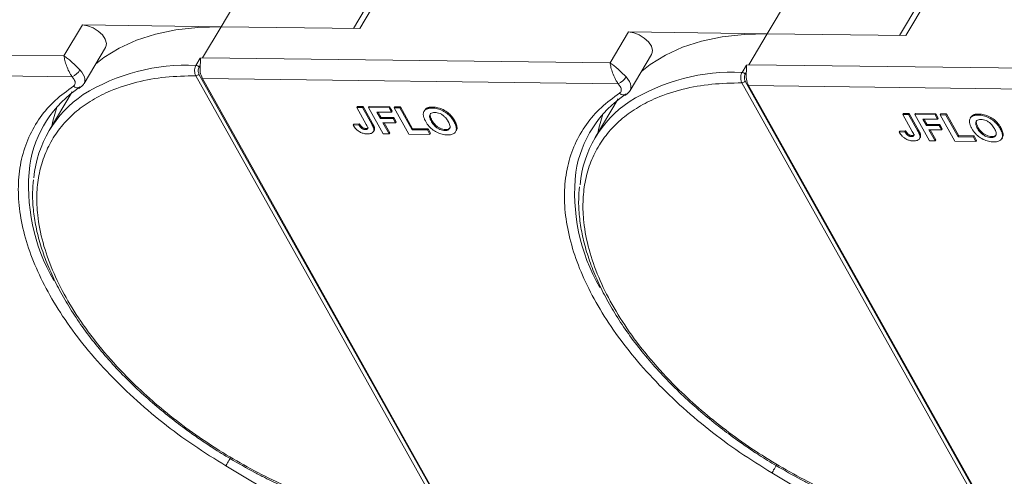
# Model space of a CAD drawing. Header units: millimetres. Extents: x -1177 to 904, y 240 to 1698.
# Tile 29 of 51: x 96 to 193, y 1505 to 1550. Entities that reach past the tile are written whole.
import ezdxf

# ---------------------------------------------------------------- set-up
doc = ezdxf.new("R2010")
doc.units = ezdxf.units.MM

msp = doc.modelspace()

# ---------------------------------------------------------------- linework, layer by layer
at = {"color": 7, "linetype": 'Continuous', "lineweight": 15}
for p, q in [((118.397, 1552.666), (116.286, 1549.117)), ((129.917, 1548.942), (132.028, 1552.491)), ((131.196, 1552.127), (129.306, 1548.949)), ((172.074, 1551.975), (169.963, 1548.426)), ((184.873, 1551.436), (182.983, 1548.258)), ((183.594, 1548.251), (185.704, 1551.8)), ((102.656, 1549.292), (100.846, 1546.25)), ((116.286, 1549.117), (102.656, 1549.292)), ((114.477, 1546.075), (116.286, 1549.117)), ((116.286, 1549.117), (129.917, 1548.942)), ((156.332, 1548.602), (154.523, 1545.559)), ((169.963, 1548.426), (156.332, 1548.602)), ((168.154, 1545.384), (169.963, 1548.426)), ((169.963, 1548.426), (183.594, 1548.251)), ((100.846, 1546.25), (60.8, 1546.766)), ((102.818, 1543.533), (104.929, 1547.082)), ((113.817, 1545.316), (114.247, 1546.039)), ((114.247, 1546.039), (114.477, 1546.075)), ((154.523, 1545.559), (114.477, 1546.075)), ((156.495, 1542.842), (158.606, 1546.391)), ((60.774, 1544.722), (101.654, 1544.196)), ((114.126, 1545.134), (114.237, 1545.32)), ((167.494, 1544.625), (167.923, 1545.348)), ((167.803, 1544.443), (167.914, 1544.629)), ((167.923, 1545.348), (168.154, 1545.384)), ((208.2, 1544.869), (168.154, 1545.384)), ((101.849, 1543.938), (101.654, 1544.196)), ((138.603, 1500.034), (113.805, 1544.295)), ((138.915, 1500.208), (114.117, 1544.469)), ((114.451, 1544.032), (155.331, 1543.505)), ((114.451, 1544.032), (138.672, 1500.798)), ((192.28, 1499.343), (167.482, 1543.604)), ((192.592, 1499.518), (167.794, 1543.779)), ((101.651, 1542.722), (99.39, 1538.919)), ((102.298, 1543.032), (102.482, 1543.16)), ((155.526, 1543.247), (155.331, 1543.505)), ((168.127, 1543.341), (209.008, 1542.815)), ((168.127, 1543.341), (192.349, 1500.108)), ((155.328, 1542.031), (153.066, 1538.228)), ((155.975, 1542.341), (156.159, 1542.469)), ((129.678, 1541.281), (129.618, 1541.179)), ((130.551, 1539.514), (129.618, 1541.179)), ((129.618, 1541.179), (130.185, 1541.172)), ((129.678, 1541.281), (130.245, 1541.273)), ((130.245, 1541.273), (130.185, 1541.172)), ((130.185, 1541.172), (131.094, 1539.55)), ((130.245, 1541.273), (131.154, 1539.651)), ((130.85, 1541.266), (130.79, 1541.164)), ((132.232, 1538.591), (130.79, 1541.164)), ((130.79, 1541.164), (132.794, 1541.138)), ((130.85, 1541.266), (132.854, 1541.24)), ((133.034, 1540.71), (131.598, 1540.728)), ((131.598, 1540.728), (131.949, 1540.101)), ((131.716, 1540.727), (132.009, 1540.203)), ((132.854, 1541.24), (132.794, 1541.138)), ((132.794, 1541.138), (133.034, 1540.71)), ((132.854, 1541.24), (133.095, 1540.811)), ((133.095, 1540.811), (133.034, 1540.71)), ((133.346, 1541.234), (133.286, 1541.132)), ((134.727, 1538.559), (133.286, 1541.132)), ((133.286, 1541.132), (133.853, 1541.125)), ((133.346, 1541.234), (133.913, 1541.226)), ((133.913, 1541.226), (133.853, 1541.125)), ((133.853, 1541.125), (135.054, 1538.98)), ((133.913, 1541.226), (135.115, 1539.082)), ((136.299, 1540.906), (136.239, 1540.804)), ((136.54, 1541.125), (136.479, 1541.023)), ((137.104, 1541.218), (137.044, 1541.116)), ((132.009, 1540.203), (131.949, 1540.101)), ((131.949, 1540.101), (133.197, 1540.085)), ((132.009, 1540.203), (133.257, 1540.187)), ((133.257, 1540.187), (133.197, 1540.085)), ((133.197, 1540.085), (133.437, 1539.656)), ((133.257, 1540.187), (133.497, 1539.758)), ((133.497, 1539.758), (133.437, 1539.656)), ((136.955, 1539.809), (137.015, 1539.91)), ((139.249, 1539.877), (139.189, 1539.775)), ((183.355, 1540.59), (183.295, 1540.488)), ((184.228, 1538.823), (183.295, 1540.488)), ((183.295, 1540.488), (183.862, 1540.481)), ((183.355, 1540.59), (183.922, 1540.583)), ((183.922, 1540.583), (183.862, 1540.481)), ((183.862, 1540.481), (184.771, 1538.859)), ((183.922, 1540.583), (184.831, 1538.96)), ((184.527, 1540.575), (184.467, 1540.473)), ((185.909, 1537.9), (184.467, 1540.473)), ((184.467, 1540.473), (186.471, 1540.448)), ((184.527, 1540.575), (186.531, 1540.549)), ((186.711, 1540.019), (185.274, 1540.037)), ((185.274, 1540.037), (185.626, 1539.41)), ((185.392, 1540.036), (185.686, 1539.512)), ((186.531, 1540.549), (186.471, 1540.448)), ((186.471, 1540.448), (186.711, 1540.019)), ((186.531, 1540.549), (186.771, 1540.12)), ((186.771, 1540.12), (186.711, 1540.019)), ((187.023, 1540.543), (186.962, 1540.441)), ((188.404, 1537.868), (186.962, 1540.441)), ((186.962, 1540.441), (187.53, 1540.434)), ((187.023, 1540.543), (187.59, 1540.535)), ((187.59, 1540.535), (187.53, 1540.434)), ((187.53, 1540.434), (188.731, 1538.289)), ((187.59, 1540.535), (188.791, 1538.391)), ((189.976, 1540.215), (189.915, 1540.113)), ((190.216, 1540.434), (190.156, 1540.333)), ((190.781, 1540.527), (190.721, 1540.426)), ((129.335, 1539.549), (129.274, 1539.448)), ((129.823, 1539.473), (129.274, 1539.448)), ((129.335, 1539.549), (129.883, 1539.575)), ((129.883, 1539.575), (129.823, 1539.473)), ((130.139, 1539.254), (130.079, 1539.152)), ((130.523, 1539.108), (130.462, 1539.007)), ((131.154, 1539.651), (131.094, 1539.55)), ((131.267, 1538.798), (131.327, 1538.899)), ((131.364, 1539.163), (131.304, 1539.061)), ((133.437, 1539.656), (132.189, 1539.672)), ((132.189, 1539.672), (132.799, 1538.584)), ((132.307, 1539.671), (132.859, 1538.685)), ((135.115, 1539.082), (135.054, 1538.98)), ((135.054, 1538.98), (136.567, 1538.961)), ((135.115, 1539.082), (136.627, 1539.062)), ((136.627, 1539.062), (136.567, 1538.961)), ((136.567, 1538.961), (136.807, 1538.532)), ((136.627, 1539.062), (136.867, 1538.633)), ((138.35, 1539.007), (138.29, 1538.906)), ((139.34, 1538.793), (139.4, 1538.895)), ((183.011, 1538.858), (182.951, 1538.757)), ((183.5, 1538.783), (182.951, 1538.757)), ((183.011, 1538.858), (183.56, 1538.884)), ((183.56, 1538.884), (183.5, 1538.783)), ((184.831, 1538.96), (184.771, 1538.859)), ((185.686, 1539.512), (185.626, 1539.41)), ((185.626, 1539.41), (186.873, 1539.394)), ((185.686, 1539.512), (186.934, 1539.496)), ((187.114, 1538.965), (185.866, 1538.981)), ((185.866, 1538.981), (186.476, 1537.893)), ((185.984, 1538.98), (186.536, 1537.994)), ((186.934, 1539.496), (186.873, 1539.394)), ((186.873, 1539.394), (187.114, 1538.965)), ((186.934, 1539.496), (187.174, 1539.067)), ((187.174, 1539.067), (187.114, 1538.965)), ((190.632, 1539.118), (190.692, 1539.22)), ((192.926, 1539.186), (192.865, 1539.084)), ((132.799, 1538.584), (132.232, 1538.591)), ((132.799, 1538.584), (132.859, 1538.685)), ((136.807, 1538.532), (134.727, 1538.559)), ((136.807, 1538.532), (136.867, 1538.633)), ((183.816, 1538.563), (183.756, 1538.461)), ((184.199, 1538.417), (184.139, 1538.316)), ((184.943, 1538.107), (185.004, 1538.208)), ((185.041, 1538.472), (184.98, 1538.37)), ((186.476, 1537.893), (185.909, 1537.9)), ((186.476, 1537.893), (186.536, 1537.994)), ((190.484, 1537.841), (188.404, 1537.868)), ((188.791, 1538.391), (188.731, 1538.289)), ((188.731, 1538.289), (190.243, 1538.27)), ((188.791, 1538.391), (190.304, 1538.371)), ((190.304, 1538.371), (190.243, 1538.27)), ((190.243, 1538.27), (190.484, 1537.841)), ((190.304, 1538.371), (190.544, 1537.942)), ((190.484, 1537.841), (190.544, 1537.942)), ((192.027, 1538.316), (191.966, 1538.215)), ((193.016, 1538.103), (193.077, 1538.204)), ((123.703, 1501.789), (116.754, 1505.921)), ((177.38, 1501.098), (170.431, 1505.23))]:
    msp.add_line(p, q, dxfattribs=at)
at = {"color": 7, "linetype": 'Continuous', "lineweight": 15, "flags": 128}
for points in [[(104.929, 1547.082), (104.955, 1547.13), (105.016, 1547.482), (104.901, 1547.89), (104.623, 1548.311), (104.21, 1548.698), (103.709, 1549.012), (103.171, 1549.217), (102.656, 1549.292)], [(103.953, 1545.441), (104.771, 1546.083), (106.282, 1547.019), (107.976, 1547.79), (109.839, 1548.39), (111.856, 1548.813), (114.011, 1549.056), (116.286, 1549.117)], [(158.606, 1546.391), (158.631, 1546.439), (158.693, 1546.791), (158.578, 1547.199), (158.299, 1547.62), (157.887, 1548.008), (157.385, 1548.321), (156.848, 1548.526), (156.332, 1548.602)], [(157.63, 1544.75), (158.447, 1545.392), (159.959, 1546.328), (161.653, 1547.099), (163.516, 1547.699), (165.533, 1548.122), (167.688, 1548.365), (169.963, 1548.426)], [(102.416, 1544.868), (102.602, 1544.649), (102.748, 1544.424), (102.848, 1544.2), (102.9, 1543.984), (102.902, 1543.782), (102.853, 1543.602), (102.818, 1543.533)], [(156.092, 1544.177), (156.279, 1543.958), (156.425, 1543.733), (156.525, 1543.509), (156.577, 1543.293), (156.578, 1543.092), (156.53, 1542.911), (156.495, 1542.842)], [(100.144, 1541.216), (99.743, 1539.844), (99.639, 1539.339)], [(153.821, 1540.525), (153.42, 1539.153), (153.316, 1538.648)], [(116.754, 1505.921), (116.802, 1506.001), (116.859, 1506.097), (116.924, 1506.206), (116.993, 1506.323), (117.066, 1506.444), (117.138, 1506.565), (117.181, 1506.639)], [(170.431, 1505.23), (170.479, 1505.31), (170.536, 1505.406), (170.6, 1505.515), (170.67, 1505.632), (170.742, 1505.754), (170.814, 1505.874), (170.876, 1505.978)]]:
    msp.add_lwpolyline(points, dxfattribs=at)
at = {"color": 7, "linetype": 'Continuous', "lineweight": 15}
for centre, radius, start, end in [((100.954, 1545.758), 1.712, 294.14971, 328.65097), ((112.906, 1526.049), 19.289, 87.29227, 121.83149), ((113.796, 1544.929), 0.388, 31.84251, 86.94255), ((116.403, 1545.017), 2.187, 172.04295, 206.79404), ((166.582, 1525.358), 19.289, 87.29227, 121.83149), ((167.473, 1544.238), 0.388, 31.84251, 86.94255), ((170.079, 1544.326), 2.187, 172.04295, 206.79404), ((113.793, 1544.683), 0.389, 271.86957, 326.65022), ((154.631, 1545.067), 1.712, 294.14971, 328.65097), ((167.469, 1543.992), 0.389, 271.86957, 326.65022), ((108.629, 1533.775), 11.283, 123.39574, 171.14243), ((102.187, 1543.692), 0.592, 225.54062, 298.59397), ((108.922, 1533.249), 11.078, 123.96754, 174.74389), ((162.306, 1533.084), 11.283, 123.39574, 171.14243), ((162.599, 1532.558), 11.078, 123.96754, 174.74389), ((155.864, 1543.001), 0.592, 225.54062, 298.59397), ((115.907, 1533.415), 18.545, 173.50833, 209.95487), ((169.584, 1532.725), 18.545, 173.50833, 209.95487)]:
    msp.add_arc(centre, radius, start, end, dxfattribs=at)
for points, knots in [([(100.846, 1546.25), (100.961, 1546.177), (101.189, 1546.03), (101.591, 1545.689), (102.016, 1545.284), (102.282, 1545.007), (102.416, 1544.868)], [0, 0, 0, 0, 0.251308, 0.500635, 0.750187, 1, 1, 1, 1]), ([(101.654, 1544.196), (101.6, 1544.273), (101.489, 1544.428), (101.291, 1544.791), (101.084, 1545.276), (100.914, 1545.83), (100.869, 1546.11), (100.846, 1546.25)], [0, 0, 0, 0, 0.124054, 0.250838, 0.49978, 0.748665, 1, 1, 1, 1]), ([(114.247, 1546.039), (114.248, 1546.039), (114.249, 1546.039), (114.252, 1546.038), (114.256, 1546.034), (114.26, 1546.012), (114.256, 1545.912), (114.255, 1545.716), (114.254, 1545.485), (114.24, 1545.348), (114.237, 1545.32)], [0, 0, 0, 0, 0.003793, 0.007579, 0.014093, 0.034497, 0.13062, 0.51526, 0.901442, 1, 1, 1, 1]), ([(154.523, 1545.559), (154.638, 1545.486), (154.866, 1545.339), (155.268, 1544.999), (155.692, 1544.593), (155.959, 1544.316), (156.092, 1544.177)], [0, 0, 0, 0, 0.2513081, 0.5006346, 0.7501865, 1, 1, 1, 1]), ([(155.331, 1543.505), (155.276, 1543.582), (155.166, 1543.737), (154.967, 1544.101), (154.761, 1544.585), (154.59, 1545.14), (154.546, 1545.419), (154.523, 1545.559)], [0, 0, 0, 0, 0.1240537, 0.2508378, 0.4997796, 0.7486646, 1, 1, 1, 1]), ([(113.805, 1544.295), (113.784, 1544.339), (113.742, 1544.424), (113.704, 1544.577), (113.687, 1544.73), (113.689, 1544.919), (113.725, 1545.131), (113.788, 1545.258), (113.817, 1545.316)], [0, 0, 0, 0, 0.152956, 0.297992, 0.435105, 0.564288, 0.797856, 1, 1, 1, 1]), ([(114.117, 1544.469), (114.096, 1544.518), (114.053, 1544.616), (114.036, 1544.802), (114.058, 1544.988), (114.103, 1545.085), (114.126, 1545.134)], [0, 0, 0, 0, 0.250048, 0.499879, 0.74922, 1, 1, 1, 1]), ([(167.482, 1543.604), (167.461, 1543.648), (167.419, 1543.734), (167.381, 1543.886), (167.364, 1544.039), (167.366, 1544.228), (167.402, 1544.44), (167.465, 1544.567), (167.494, 1544.625)], [0, 0, 0, 0, 0.152956, 0.297992, 0.435105, 0.564288, 0.797856, 1, 1, 1, 1]), ([(167.923, 1545.348), (167.924, 1545.348), (167.926, 1545.348), (167.929, 1545.347), (167.933, 1545.343), (167.937, 1545.321), (167.933, 1545.221), (167.931, 1545.025), (167.93, 1544.794), (167.916, 1544.657), (167.914, 1544.629)], [0, 0, 0, 0, 0.003793, 0.007579, 0.014093, 0.034497, 0.13062, 0.51526, 0.901442, 1, 1, 1, 1]), ([(138.603, 1500.034), (137.555, 1500.086), (135.427, 1500.191), (132, 1500.78), (128.692, 1501.633), (125.587, 1502.689), (122.736, 1503.859), (119.903, 1505.226), (117.118, 1506.781), (114.431, 1508.497), (111.888, 1510.345), (109.511, 1512.301), (107.119, 1514.533), (104.803, 1517.038), (102.694, 1519.772), (100.985, 1522.489), (99.653, 1525.201), (98.706, 1527.92), (98.228, 1530.401), (98.136, 1532.604), (98.341, 1534.526), (98.835, 1536.335), (99.625, 1538.006), (100.694, 1539.512), (102.026, 1540.825), (103.598, 1541.938), (105.557, 1542.929), (107.949, 1543.709), (110.761, 1544.217), (112.801, 1544.269), (113.805, 1544.295)], [0, 0, 0, 0, 0.038845, 0.078883, 0.12003, 0.152186, 0.184338, 0.217171, 0.25, 0.282833, 0.315662, 0.347818, 0.37997, 0.421121, 0.461157, 0.5, 0.538846, 0.578883, 0.62003, 0.652186, 0.684338, 0.717171, 0.75, 0.782833, 0.815662, 0.847818, 0.87997, 0.921121, 0.961156, 1, 1, 1, 1]), ([(101.849, 1543.938), (101.881, 1543.871), (101.946, 1543.734), (101.957, 1543.544), (101.905, 1543.38), (101.816, 1543.306), (101.773, 1543.27)], [0, 0, 0, 0, 0.245536, 0.5, 0.754464, 1, 1, 1, 1]), ([(192.28, 1499.343), (191.232, 1499.395), (189.104, 1499.5), (185.677, 1500.089), (182.369, 1500.943), (179.264, 1501.998), (176.413, 1503.168), (173.579, 1504.535), (170.795, 1506.09), (168.108, 1507.806), (165.565, 1509.654), (163.188, 1511.61), (160.795, 1513.842), (158.479, 1516.347), (156.371, 1519.081), (154.661, 1521.798), (153.329, 1524.51), (152.383, 1527.229), (151.905, 1529.71), (151.813, 1531.913), (152.018, 1533.835), (152.512, 1535.644), (153.301, 1537.315), (154.37, 1538.821), (155.703, 1540.134), (157.275, 1541.247), (159.233, 1542.238), (161.626, 1543.018), (164.438, 1543.526), (166.478, 1543.578), (167.482, 1543.604)], [0, 0, 0, 0, 0.038845, 0.078883, 0.12003, 0.152186, 0.184338, 0.217171, 0.25, 0.282833, 0.315662, 0.347818, 0.37997, 0.421121, 0.461157, 0.5, 0.538846, 0.578883, 0.62003, 0.652186, 0.684338, 0.717171, 0.75, 0.782833, 0.815662, 0.847818, 0.87997, 0.921121, 0.961156, 1, 1, 1, 1]), ([(167.794, 1543.779), (167.773, 1543.827), (167.729, 1543.925), (167.713, 1544.111), (167.734, 1544.298), (167.78, 1544.394), (167.803, 1544.443)], [0, 0, 0, 0, 0.250048, 0.499879, 0.74922, 1, 1, 1, 1]), ([(116.754, 1505.921), (115.692, 1506.58), (113.547, 1507.911), (110.507, 1510.171), (107.632, 1512.611), (105, 1515.207), (102.663, 1517.9), (100.668, 1520.637), (99.044, 1523.36), (97.794, 1526.041), (96.912, 1528.675), (96.408, 1531.258), (96.303, 1533.756), (96.612, 1536.116), (97.332, 1538.289), (98.451, 1540.225), (99.905, 1541.919), (101.154, 1542.822), (101.773, 1543.27)], [0, 0, 0, 0, 0.061038, 0.123312, 0.186438, 0.25, 0.313562, 0.376688, 0.438962, 0.5, 0.561038, 0.623312, 0.686438, 0.75, 0.813562, 0.876688, 0.938962, 1, 1, 1, 1]), ([(102.462, 1543.184), (102.496, 1543.201), (102.644, 1543.274), (102.735, 1543.419), (102.804, 1543.529)], [0, 0, 0, 0, 0.236146, 1, 1, 1, 1]), ([(155.526, 1543.247), (155.557, 1543.18), (155.622, 1543.044), (155.633, 1542.853), (155.582, 1542.689), (155.493, 1542.615), (155.449, 1542.579)], [0, 0, 0, 0, 0.2455359, 0.5, 0.7544641, 1, 1, 1, 1]), ([(156.138, 1542.493), (156.173, 1542.511), (156.321, 1542.584), (156.411, 1542.728), (156.481, 1542.838)], [0, 0, 0, 0, 0.236146, 1, 1, 1, 1]), ([(170.431, 1505.23), (169.369, 1505.889), (167.224, 1507.22), (164.183, 1509.48), (161.309, 1511.92), (158.677, 1514.516), (156.34, 1517.209), (154.345, 1519.946), (152.721, 1522.67), (151.471, 1525.35), (150.589, 1527.984), (150.085, 1530.567), (149.98, 1533.065), (150.289, 1535.425), (151.009, 1537.598), (152.128, 1539.535), (153.582, 1541.228), (154.831, 1542.132), (155.449, 1542.579)], [0, 0, 0, 0, 0.061038, 0.123312, 0.186438, 0.25, 0.313562, 0.376688, 0.438962, 0.5, 0.561038, 0.623312, 0.686438, 0.75, 0.813562, 0.876688, 0.938962, 1, 1, 1, 1]), ([(136.163, 1540.452), (136.163, 1540.513), (136.165, 1540.636), (136.239, 1540.834), (136.355, 1540.962), (136.466, 1541.017), (136.479, 1541.023)], [0, 0, 0, 0, 0.2508959, 0.5021661, 0.9405117, 1, 1, 1, 1]), ([(136.302, 1540.903), (136.357, 1540.979), (136.42, 1541.067), (136.526, 1541.118), (136.54, 1541.125)], [0, 0, 0, 0, 0.874905, 1, 1, 1, 1]), ([(136.479, 1541.023), (136.509, 1541.036), (136.568, 1541.061), (136.662, 1541.084), (136.756, 1541.101), (136.848, 1541.111), (136.944, 1541.117), (137.011, 1541.117), (137.044, 1541.116)], [0, 0, 0, 0, 0.185429, 0.37219, 0.527708, 0.683877, 0.841678, 1, 1, 1, 1]), ([(136.54, 1541.125), (136.569, 1541.137), (136.628, 1541.162), (136.723, 1541.185), (136.816, 1541.202), (136.908, 1541.212), (137.004, 1541.218), (137.071, 1541.218), (137.104, 1541.218)], [0, 0, 0, 0, 0.185429, 0.37219, 0.527708, 0.683877, 0.841678, 1, 1, 1, 1]), ([(136.955, 1539.809), (136.919, 1539.878), (136.827, 1540.051), (136.759, 1540.296), (136.808, 1540.508), (136.946, 1540.636), (137.125, 1540.684), (137.249, 1540.687), (137.292, 1540.687)], [0, 0, 0, 0, 0.1586166, 0.4008637, 0.5730594, 0.7454856, 0.9129852, 1, 1, 1, 1]), ([(137.044, 1541.116), (137.124, 1541.113), (137.366, 1541.103), (137.808, 1540.998), (138.314, 1540.743), (138.77, 1540.375), (139.035, 1540.039), (139.159, 1539.826), (139.189, 1539.775)], [0, 0, 0, 0, 0.101398, 0.306996, 0.506144, 0.685262, 0.924557, 1, 1, 1, 1]), ([(137.104, 1541.218), (137.184, 1541.215), (137.427, 1541.205), (137.869, 1541.099), (138.374, 1540.844), (138.83, 1540.477), (139.095, 1540.141), (139.219, 1539.928), (139.249, 1539.877)], [0, 0, 0, 0, 0.101398, 0.306996, 0.506144, 0.685262, 0.924557, 1, 1, 1, 1]), ([(137.292, 1540.687), (137.373, 1540.682), (137.537, 1540.671), (137.813, 1540.582), (138.079, 1540.431), (138.353, 1540.192), (138.513, 1539.97), (138.598, 1539.823), (138.615, 1539.795)], [0, 0, 0, 0, 0.160292, 0.321922, 0.490761, 0.657569, 0.933883, 1, 1, 1, 1]), ([(136.397, 1539.799), (136.378, 1539.834), (136.34, 1539.902), (136.289, 1540.009), (136.242, 1540.118), (136.203, 1540.231), (136.174, 1540.343), (136.166, 1540.416), (136.163, 1540.452)], [0, 0, 0, 0, 0.15395, 0.308181, 0.478699, 0.649961, 0.824203, 1, 1, 1, 1]), ([(138.531, 1538.477), (138.451, 1538.48), (138.209, 1538.49), (137.765, 1538.593), (137.257, 1538.85), (136.802, 1539.218), (136.544, 1539.547), (136.424, 1539.754), (136.397, 1539.799)], [0, 0, 0, 0, 0.102171, 0.30922, 0.51365, 0.692275, 0.932413, 1, 1, 1, 1]), ([(137.015, 1539.91), (136.979, 1539.979), (136.886, 1540.154), (136.829, 1540.391), (136.839, 1540.558), (136.886, 1540.601), (136.887, 1540.602)], [0, 0, 0, 0, 0.274858, 0.694634, 0.993023, 1, 1, 1, 1]), ([(138.29, 1538.906), (138.208, 1538.912), (138.043, 1538.923), (137.766, 1539.019), (137.489, 1539.177), (137.2, 1539.432), (137.043, 1539.655), (136.963, 1539.794), (136.955, 1539.809)], [0, 0, 0, 0, 0.15971, 0.320429, 0.491074, 0.67705, 0.96629, 1, 1, 1, 1]), ([(138.35, 1539.007), (138.268, 1539.013), (138.103, 1539.025), (137.826, 1539.121), (137.549, 1539.278), (137.26, 1539.534), (137.104, 1539.756), (137.024, 1539.896), (137.015, 1539.91)], [0, 0, 0, 0, 0.15971, 0.320429, 0.491074, 0.67705, 0.96629, 1, 1, 1, 1]), ([(138.615, 1539.795), (138.651, 1539.726), (138.752, 1539.533), (138.82, 1539.265), (138.737, 1539.052), (138.581, 1538.936), (138.41, 1538.907), (138.309, 1538.906), (138.29, 1538.906)], [0, 0, 0, 0, 0.1585903, 0.4472388, 0.6203806, 0.7935748, 0.9612953, 1, 1, 1, 1]), ([(139.189, 1539.775), (139.225, 1539.707), (139.335, 1539.5), (139.436, 1539.171), (139.396, 1538.833), (139.192, 1538.598), (138.88, 1538.486), (138.636, 1538.48), (138.531, 1538.477)], [0, 0, 0, 0, 0.101888, 0.307343, 0.492963, 0.678647, 0.860791, 1, 1, 1, 1]), ([(139.249, 1539.877), (139.286, 1539.808), (139.396, 1539.6), (139.487, 1539.279), (139.487, 1539.008), (139.402, 1538.918), (139.388, 1538.903)], [0, 0, 0, 0, 0.192169, 0.579672, 0.929764, 1, 1, 1, 1]), ([(189.839, 1539.761), (189.84, 1539.822), (189.842, 1539.945), (189.916, 1540.143), (190.032, 1540.271), (190.143, 1540.326), (190.156, 1540.333)], [0, 0, 0, 0, 0.2508959, 0.5021661, 0.9405117, 1, 1, 1, 1]), ([(190.074, 1539.108), (190.055, 1539.143), (190.017, 1539.211), (189.966, 1539.318), (189.919, 1539.428), (189.88, 1539.54), (189.85, 1539.653), (189.843, 1539.725), (189.839, 1539.761)], [0, 0, 0, 0, 0.15395, 0.308181, 0.478699, 0.649961, 0.824203, 1, 1, 1, 1]), ([(189.979, 1540.212), (190.034, 1540.289), (190.097, 1540.376), (190.203, 1540.427), (190.216, 1540.434)], [0, 0, 0, 0, 0.874905, 1, 1, 1, 1]), ([(190.156, 1540.333), (190.185, 1540.345), (190.244, 1540.37), (190.339, 1540.393), (190.432, 1540.41), (190.525, 1540.42), (190.621, 1540.426), (190.687, 1540.426), (190.721, 1540.426)], [0, 0, 0, 0, 0.185429, 0.37219, 0.527708, 0.683877, 0.841678, 1, 1, 1, 1]), ([(190.216, 1540.434), (190.246, 1540.446), (190.305, 1540.471), (190.399, 1540.494), (190.493, 1540.511), (190.585, 1540.521), (190.681, 1540.527), (190.748, 1540.527), (190.781, 1540.527)], [0, 0, 0, 0, 0.185429, 0.37219, 0.527708, 0.683877, 0.841678, 1, 1, 1, 1]), ([(190.632, 1539.118), (190.596, 1539.187), (190.504, 1539.36), (190.436, 1539.605), (190.484, 1539.817), (190.622, 1539.945), (190.802, 1539.994), (190.926, 1539.996), (190.968, 1539.997)], [0, 0, 0, 0, 0.1586166, 0.4008637, 0.5730594, 0.7454856, 0.9129852, 1, 1, 1, 1]), ([(190.692, 1539.22), (190.655, 1539.288), (190.563, 1539.463), (190.506, 1539.7), (190.516, 1539.867), (190.563, 1539.911), (190.564, 1539.912)], [0, 0, 0, 0, 0.2748579, 0.6946344, 0.9930226, 1, 1, 1, 1]), ([(190.721, 1540.426), (190.801, 1540.422), (191.043, 1540.412), (191.485, 1540.307), (191.99, 1540.052), (192.446, 1539.684), (192.711, 1539.348), (192.836, 1539.135), (192.865, 1539.084)], [0, 0, 0, 0, 0.101398, 0.306996, 0.506144, 0.685262, 0.924557, 1, 1, 1, 1]), ([(190.781, 1540.527), (190.861, 1540.524), (191.103, 1540.514), (191.545, 1540.408), (192.051, 1540.153), (192.507, 1539.786), (192.772, 1539.45), (192.896, 1539.237), (192.926, 1539.186)], [0, 0, 0, 0, 0.101398, 0.306996, 0.506144, 0.685262, 0.924557, 1, 1, 1, 1]), ([(190.968, 1539.997), (191.05, 1539.991), (191.214, 1539.981), (191.489, 1539.891), (191.756, 1539.74), (192.029, 1539.501), (192.19, 1539.279), (192.275, 1539.132), (192.291, 1539.104)], [0, 0, 0, 0, 0.1602922, 0.3219224, 0.4907614, 0.6575692, 0.9338827, 1, 1, 1, 1]), ([(130.666, 1538.578), (130.585, 1538.582), (130.402, 1538.591), (130.089, 1538.677), (129.784, 1538.848), (129.487, 1539.111), (129.358, 1539.315), (129.274, 1539.448)], [0, 0, 0, 0, 0.155292, 0.353145, 0.543243, 0.704067, 1, 1, 1, 1]), ([(130.079, 1539.152), (130.057, 1539.172), (130.013, 1539.21), (129.964, 1539.269), (129.922, 1539.323), (129.887, 1539.373), (129.854, 1539.423), (129.833, 1539.457), (129.823, 1539.473)], [0, 0, 0, 0, 0.193806, 0.393127, 0.544069, 0.695412, 0.847613, 1, 1, 1, 1]), ([(129.883, 1539.575), (129.894, 1539.558), (129.915, 1539.523), (129.95, 1539.471), (129.988, 1539.417), (130.032, 1539.361), (130.08, 1539.306), (130.119, 1539.271), (130.139, 1539.254)], [0, 0, 0, 0, 0.155996, 0.312125, 0.480895, 0.650212, 0.823248, 1, 1, 1, 1]), ([(130.462, 1539.007), (130.437, 1539.008), (130.387, 1539.01), (130.313, 1539.027), (130.244, 1539.051), (130.186, 1539.08), (130.13, 1539.114), (130.096, 1539.139), (130.079, 1539.152)], [0, 0, 0, 0, 0.202387, 0.410907, 0.557829, 0.709472, 0.853224, 1, 1, 1, 1]), ([(130.139, 1539.254), (130.179, 1539.225), (130.254, 1539.171), (130.38, 1539.124), (130.467, 1539.11), (130.512, 1539.108), (130.523, 1539.108)], [0, 0, 0, 0, 0.330398, 0.624767, 0.917361, 1, 1, 1, 1]), ([(130.551, 1539.514), (130.588, 1539.445), (130.652, 1539.326), (130.703, 1539.183), (130.701, 1539.091), (130.66, 1539.043), (130.58, 1539.01), (130.507, 1539.008), (130.462, 1539.007)], [0, 0, 0, 0, 0.292027, 0.504854, 0.613905, 0.723685, 0.829816, 1, 1, 1, 1]), ([(130.523, 1539.108), (130.572, 1539.11), (130.651, 1539.113), (130.729, 1539.148), (130.744, 1539.182), (130.75, 1539.197)], [0, 0, 0, 0, 0.495374, 0.790754, 1, 1, 1, 1]), ([(131.304, 1539.061), (131.308, 1538.998), (131.316, 1538.87), (131.224, 1538.717), (131.021, 1538.592), (130.8, 1538.584), (130.666, 1538.578)], [0, 0, 0, 0, 0.20646, 0.413515, 0.645211, 1, 1, 1, 1]), ([(131.094, 1539.55), (131.113, 1539.515), (131.15, 1539.447), (131.197, 1539.354), (131.235, 1539.273), (131.263, 1539.202), (131.289, 1539.131), (131.299, 1539.084), (131.304, 1539.061)], [0, 0, 0, 0, 0.20827, 0.416707, 0.561481, 0.706573, 0.852825, 1, 1, 1, 1]), ([(131.154, 1539.651), (131.173, 1539.617), (131.211, 1539.548), (131.257, 1539.456), (131.295, 1539.374), (131.323, 1539.303), (131.349, 1539.232), (131.359, 1539.186), (131.364, 1539.163)], [0, 0, 0, 0, 0.20827, 0.416707, 0.561481, 0.706573, 0.852825, 1, 1, 1, 1]), ([(131.364, 1539.163), (131.371, 1539.098), (131.382, 1538.999), (131.334, 1538.928), (131.318, 1538.905)], [0, 0, 0, 0, 0.663161, 1, 1, 1, 1]), ([(138.796, 1539.198), (138.792, 1539.186), (138.767, 1539.116), (138.636, 1539.04), (138.47, 1539.008), (138.369, 1539.007), (138.35, 1539.007)], [0, 0, 0, 0, 0.084934, 0.502415, 0.906703, 1, 1, 1, 1]), ([(184.343, 1537.887), (184.262, 1537.891), (184.079, 1537.9), (183.766, 1537.987), (183.46, 1538.157), (183.164, 1538.42), (183.035, 1538.624), (182.951, 1538.757)], [0, 0, 0, 0, 0.155292, 0.353145, 0.543243, 0.704067, 1, 1, 1, 1]), ([(183.756, 1538.461), (183.734, 1538.481), (183.69, 1538.52), (183.641, 1538.578), (183.599, 1538.633), (183.564, 1538.682), (183.531, 1538.732), (183.51, 1538.766), (183.5, 1538.783)], [0, 0, 0, 0, 0.193806, 0.393127, 0.544069, 0.695412, 0.847613, 1, 1, 1, 1]), ([(183.56, 1538.884), (183.571, 1538.867), (183.592, 1538.833), (183.627, 1538.78), (183.665, 1538.726), (183.708, 1538.67), (183.757, 1538.615), (183.796, 1538.58), (183.816, 1538.563)], [0, 0, 0, 0, 0.155996, 0.312125, 0.480895, 0.650212, 0.823248, 1, 1, 1, 1]), ([(184.228, 1538.823), (184.265, 1538.754), (184.328, 1538.636), (184.38, 1538.492), (184.378, 1538.401), (184.336, 1538.352), (184.257, 1538.319), (184.184, 1538.317), (184.139, 1538.316)], [0, 0, 0, 0, 0.292027, 0.504854, 0.613905, 0.723685, 0.829816, 1, 1, 1, 1]), ([(184.771, 1538.859), (184.79, 1538.825), (184.827, 1538.756), (184.874, 1538.664), (184.912, 1538.582), (184.939, 1538.511), (184.966, 1538.44), (184.976, 1538.394), (184.98, 1538.37)], [0, 0, 0, 0, 0.20827, 0.416707, 0.561481, 0.706573, 0.852825, 1, 1, 1, 1]), ([(184.831, 1538.96), (184.85, 1538.926), (184.888, 1538.857), (184.934, 1538.765), (184.972, 1538.683), (185, 1538.612), (185.026, 1538.541), (185.036, 1538.495), (185.041, 1538.472)], [0, 0, 0, 0, 0.20827, 0.416707, 0.561481, 0.706573, 0.852825, 1, 1, 1, 1]), ([(192.208, 1537.786), (192.128, 1537.789), (191.886, 1537.799), (191.442, 1537.902), (190.934, 1538.159), (190.478, 1538.527), (190.221, 1538.856), (190.1, 1539.063), (190.074, 1539.108)], [0, 0, 0, 0, 0.102171, 0.30922, 0.51365, 0.692275, 0.932413, 1, 1, 1, 1]), ([(191.966, 1538.215), (191.884, 1538.221), (191.72, 1538.232), (191.443, 1538.329), (191.165, 1538.486), (190.876, 1538.741), (190.72, 1538.964), (190.64, 1539.104), (190.632, 1539.118)], [0, 0, 0, 0, 0.1597099, 0.3204292, 0.4910735, 0.6770503, 0.9662903, 1, 1, 1, 1]), ([(192.027, 1538.316), (191.945, 1538.322), (191.78, 1538.334), (191.503, 1538.43), (191.226, 1538.587), (190.937, 1538.843), (190.78, 1539.066), (190.7, 1539.205), (190.692, 1539.22)], [0, 0, 0, 0, 0.1597099, 0.3204292, 0.4910735, 0.6770503, 0.9662903, 1, 1, 1, 1]), ([(192.291, 1539.104), (192.327, 1539.035), (192.429, 1538.842), (192.497, 1538.574), (192.413, 1538.361), (192.257, 1538.245), (192.086, 1538.216), (191.985, 1538.215), (191.966, 1538.215)], [0, 0, 0, 0, 0.15859, 0.447239, 0.620381, 0.793575, 0.961295, 1, 1, 1, 1]), ([(192.865, 1539.084), (192.902, 1539.016), (193.012, 1538.809), (193.113, 1538.48), (193.072, 1538.143), (192.869, 1537.907), (192.556, 1537.796), (192.313, 1537.789), (192.208, 1537.786)], [0, 0, 0, 0, 0.101888, 0.307343, 0.492963, 0.678647, 0.860791, 1, 1, 1, 1]), ([(192.926, 1539.186), (192.962, 1539.117), (193.073, 1538.909), (193.163, 1538.588), (193.164, 1538.318), (193.079, 1538.227), (193.065, 1538.212)], [0, 0, 0, 0, 0.192169, 0.579672, 0.929764, 1, 1, 1, 1]), ([(184.139, 1538.316), (184.114, 1538.317), (184.064, 1538.319), (183.989, 1538.336), (183.921, 1538.36), (183.863, 1538.389), (183.807, 1538.423), (183.773, 1538.449), (183.756, 1538.461)], [0, 0, 0, 0, 0.202387, 0.410907, 0.557829, 0.709472, 0.853224, 1, 1, 1, 1]), ([(183.816, 1538.563), (183.856, 1538.534), (183.931, 1538.48), (184.057, 1538.433), (184.144, 1538.419), (184.189, 1538.417), (184.199, 1538.417)], [0, 0, 0, 0, 0.330398, 0.624767, 0.917361, 1, 1, 1, 1]), ([(184.199, 1538.417), (184.249, 1538.419), (184.328, 1538.422), (184.405, 1538.458), (184.421, 1538.492), (184.427, 1538.506)], [0, 0, 0, 0, 0.495374, 0.790754, 1, 1, 1, 1]), ([(184.98, 1538.37), (184.984, 1538.307), (184.993, 1538.18), (184.901, 1538.026), (184.698, 1537.901), (184.477, 1537.893), (184.343, 1537.887)], [0, 0, 0, 0, 0.20646, 0.413515, 0.645211, 1, 1, 1, 1]), ([(185.041, 1538.472), (185.048, 1538.407), (185.058, 1538.308), (185.01, 1538.238), (184.994, 1538.214)], [0, 0, 0, 0, 0.663161, 1, 1, 1, 1]), ([(192.473, 1538.507), (192.468, 1538.495), (192.444, 1538.425), (192.313, 1538.349), (192.147, 1538.317), (192.046, 1538.317), (192.027, 1538.316)], [0, 0, 0, 0, 0.084934, 0.502415, 0.906703, 1, 1, 1, 1]), ([(97.842, 1534.068), (97.805, 1533.65), (97.72, 1532.699), (97.81, 1531.144), (98.069, 1529.428), (98.515, 1527.672), (99.136, 1525.891), (99.93, 1524.095), (100.888, 1522.296), (102.003, 1520.504), (103.267, 1518.733), (104.668, 1516.994), (106.191, 1515.301), (107.817, 1513.671), (109.511, 1512.131), (111.212, 1510.721), (112.752, 1509.549), (114.168, 1508.545), (115.581, 1507.6), (116.612, 1506.972), (117.173, 1506.631)], [0, 0, 0, 0, 0.047763, 0.108564, 0.169412, 0.23026, 0.29107, 0.351811, 0.412448, 0.472949, 0.533269, 0.593337, 0.65303, 0.712106, 0.770046, 0.825494, 0.876205, 0.912323, 0.952312, 1, 1, 1, 1]), ([(151.519, 1533.377), (151.482, 1532.959), (151.397, 1532.008), (151.486, 1530.453), (151.745, 1528.737), (152.191, 1526.982), (152.813, 1525.201), (153.606, 1523.405), (154.565, 1521.605), (155.68, 1519.814), (156.944, 1518.042), (158.344, 1516.303), (159.868, 1514.61), (161.494, 1512.98), (163.188, 1511.44), (164.889, 1510.03), (166.429, 1508.858), (167.845, 1507.855), (169.258, 1506.909), (170.289, 1506.281), (170.85, 1505.94)], [0, 0, 0, 0, 0.047763, 0.108564, 0.169412, 0.23026, 0.29107, 0.351811, 0.412448, 0.472949, 0.533269, 0.593337, 0.65303, 0.712106, 0.770046, 0.825494, 0.876205, 0.912323, 0.952312, 1, 1, 1, 1]), ([(117.173, 1506.631), (117.978, 1506.167), (119.106, 1505.517), (120.807, 1504.645), (122.265, 1503.945), (124.017, 1503.179), (125.862, 1502.454), (127.793, 1501.785), (129.776, 1501.193), (131.785, 1500.694), (133.799, 1500.296), (135.797, 1500.014), (137.501, 1499.854), (138.51, 1499.839), (138.884, 1499.833)], [0, 0, 0, 0, 0.1137, 0.159318, 0.234954, 0.313176, 0.396777, 0.483673, 0.573025, 0.664169, 0.756641, 0.850112, 0.944348, 1, 1, 1, 1]), ([(170.85, 1505.94), (171.655, 1505.476), (172.783, 1504.826), (174.484, 1503.954), (175.942, 1503.254), (177.693, 1502.488), (179.539, 1501.763), (181.47, 1501.094), (183.453, 1500.502), (185.461, 1500.003), (187.476, 1499.605), (189.474, 1499.323), (191.178, 1499.163), (192.186, 1499.148), (192.561, 1499.142)], [0, 0, 0, 0, 0.1137, 0.159318, 0.234954, 0.313176, 0.396777, 0.483673, 0.573025, 0.664169, 0.756641, 0.850112, 0.944348, 1, 1, 1, 1])]:
    msp.add_open_spline(points, degree=3, knots=knots, dxfattribs=at)

doc.saveas('drawing.dxf')
